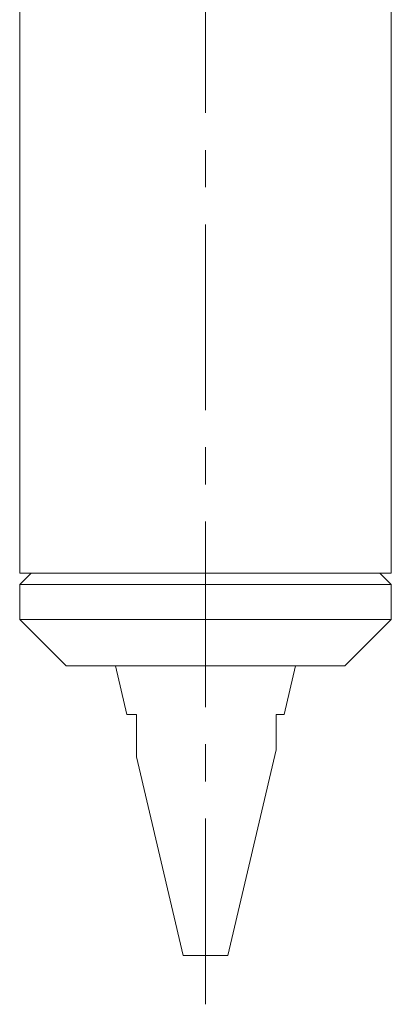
# Model space of a CAD drawing. Header units: inches. Extents: x 2.9 to 28.8, y 1.6 to 21.5.
# Tile 8 of 19: x 16.7 to 17.7, y 6.1 to 8.7. Entities that reach past the tile are written whole.
import ezdxf

# ---------------------------------------------------------------- set-up
doc = ezdxf.new("R2010")
doc.units = ezdxf.units.IN
doc.header["$MEASUREMENT"] = 0
doc.linetypes.add('CENTERX2', pattern=[0.8, 0.5, -0.1, 0.1, -0.1])

msp = doc.modelspace()

# ---------------------------------------------------------------- linework, layer by layer
at = {"color": 7, "linetype": 'CENTERX2', "lineweight": 0}
msp.add_line((17.2424, 6.0581), (17.2424, 17.407), dxfattribs=at)
at = {"color": 7, "linetype": 'Continuous', "lineweight": 15}
for p, q in [((16.7424, 9.1672), (16.7424, 7.2194)), ((17.7424, 7.2194), (17.7424, 9.1672)), ((16.7736, 7.2194), (16.7424, 7.1881)), ((17.2424, 7.2194), (16.7424, 7.2194)), ((17.7424, 7.2194), (17.2424, 7.2194)), ((17.7424, 7.1881), (17.7111, 7.2194)), ((16.7424, 7.1881), (16.7424, 7.0944)), ((17.7424, 7.1881), (16.7424, 7.1881)), ((17.7424, 7.0944), (17.7424, 7.1881)), ((16.7424, 7.0944), (16.8674, 6.9694)), ((17.2424, 7.0944), (16.7424, 7.0944)), ((17.7424, 7.0944), (17.2424, 7.0944)), ((17.6174, 6.9694), (17.7424, 7.0944)), ((17.2424, 6.9694), (16.8674, 6.9694)), ((16.9999, 6.9694), (17.0305, 6.8384)), ((17.6174, 6.9694), (17.2424, 6.9694)), ((17.4543, 6.8384), (17.4849, 6.9694)), ((17.0305, 6.8384), (17.0571, 6.8384)), ((17.4321, 6.8384), (17.4543, 6.8384)), ((17.3026, 6.1894), (17.4321, 6.7437)), ((17.0571, 6.7244), (17.1821, 6.1894)), ((17.1821, 6.1894), (17.3026, 6.1894))]:
    msp.add_line(p, q, dxfattribs=at)
for points, knots in [([(17.0571, 6.8384), (17.0571, 6.8262), (17.0571, 6.8016), (17.0571, 6.7745), (17.0571, 6.7566), (17.0571, 6.7466), (17.0571, 6.7376), (17.0571, 6.731), (17.0571, 6.727), (17.0571, 6.7248), (17.0571, 6.7246), (17.0571, 6.7244)], [0, 0, 0, 0, 0.256099, 0.513943, 0.597702, 0.681886, 0.765743, 0.851267, 0.901239, 0.95235, 1, 1, 1, 1]), ([(17.4321, 6.7437), (17.4321, 6.7436), (17.4321, 6.7434), (17.4321, 6.7448), (17.4321, 6.7477), (17.4321, 6.7531), (17.4321, 6.7618), (17.4321, 6.7791), (17.4321, 6.8047), (17.4321, 6.8271), (17.4321, 6.8384)], [0, 0, 0, 0, 0.020814, 0.08483, 0.14625, 0.209105, 0.328077, 0.450145, 0.722878, 1, 1, 1, 1])]:
    msp.add_open_spline(points, degree=3, knots=knots, dxfattribs=at)

doc.saveas('drawing.dxf')
